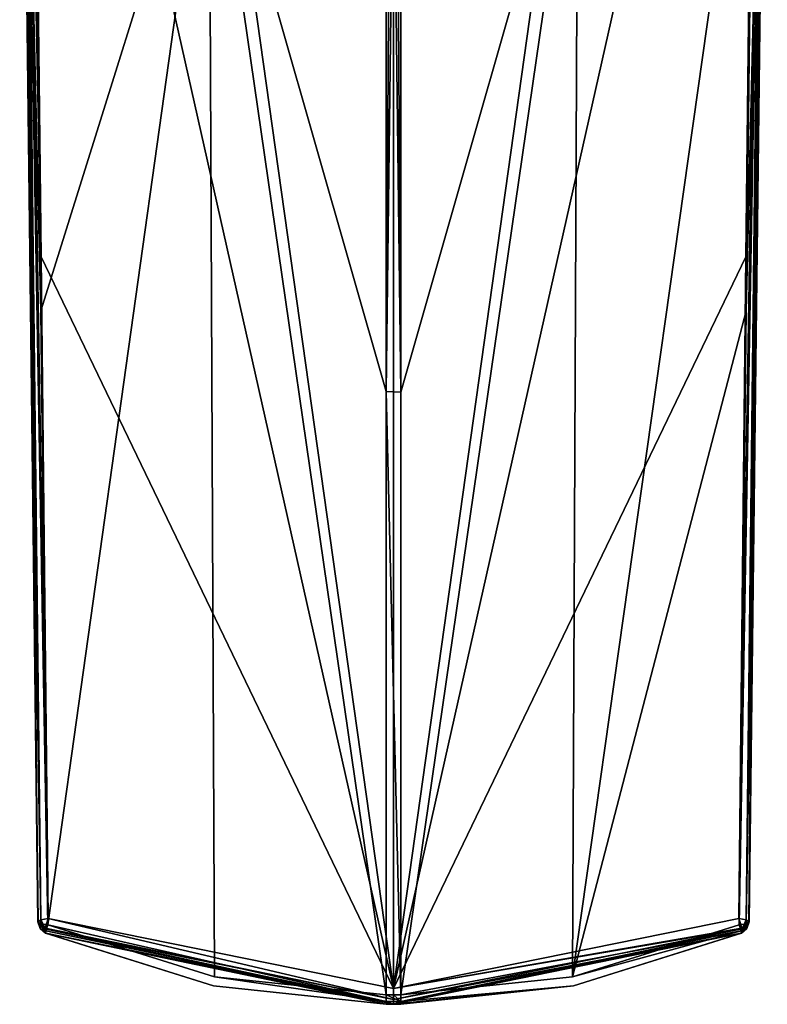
# Model space of a CAD drawing. Header units: millimetres. Extents: x -106 to 241, y -380 to 275.
# Tile 32 of 205: x -15 to 15, y -64 to -26. Entities that reach past the tile are written whole.
import ezdxf

# ---------------------------------------------------------------- set-up
doc = ezdxf.new("R2010")
doc.units = ezdxf.units.MM
doc.header["$LTSCALE"] = 65.185185
for name, color, linetype in [('1076', 7, 'CONTINUOUS'), ('1083', 7, 'CONTINUOUS'), ('1093', 7, 'CONTINUOUS'), ('725', 7, 'CONTINUOUS'), ('726', 7, 'CONTINUOUS'), ('727', 7, 'CONTINUOUS'), ('763', 7, 'CONTINUOUS'), ('764', 7, 'CONTINUOUS'), ('765', 7, 'CONTINUOUS'), ('780', 7, 'CONTINUOUS'), ('783', 7, 'CONTINUOUS'), ('792', 7, 'CONTINUOUS'), ('793', 7, 'CONTINUOUS'), ('794', 7, 'CONTINUOUS'), ('795', 7, 'CONTINUOUS'), ('796', 7, 'CONTINUOUS'), ('797', 7, 'CONTINUOUS'), ('798', 7, 'CONTINUOUS'), ('799', 7, 'CONTINUOUS'), ('800', 7, 'CONTINUOUS'), ('801', 7, 'CONTINUOUS')]:
    doc.layers.add(name, color=color, linetype=linetype)

msp = doc.modelspace()

# ---------------------------------------------------------------- linework, layer by layer
at = {"layer": '1076', "linetype": 'CONTINUOUS'}
for points in [[(13.651, -61.356, 105.722), (13.938, -37.079, 99.219), (14.513, -12.76, 92.883), (13.651, -61.356, 105.722)], [(13.651, -61.356, 105.722), (14.513, -12.76, 92.883), (13.937, -61.314, 105.891), (13.651, -61.356, 105.722)], [(14.626, -12.679, 93.189), (14.338, -36.93, 99.686), (13.937, -61.314, 105.891), (14.626, -12.679, 93.189)], [(14.513, -12.76, 92.883), (14.626, -12.679, 93.189), (13.937, -61.314, 105.891), (14.513, -12.76, 92.883)], [(13.938, -37.079, 99.219), (14.225, -12.801, 92.715), (14.513, -12.76, 92.883), (13.938, -37.079, 99.219)], [(14.338, -36.93, 99.686), (14.048, -61.234, 106.196), (13.937, -61.314, 105.891), (14.338, -36.93, 99.686)]]:
    msp.add_3dface(points, dxfattribs=at)
at = {"layer": '1083', "linetype": 'CONTINUOUS'}
for points in [[(13.733, -61.59, 105.903), (13.651, -61.356, 105.722), (13.937, -61.314, 105.891), (13.733, -61.59, 105.903)], [(13.745, -61.688, 106.195), (13.733, -61.59, 105.903), (13.937, -61.314, 105.891), (13.745, -61.688, 106.195)], [(13.745, -61.688, 106.195), (14.048, -61.234, 106.196), (13.965, -61.505, 106.196), (13.745, -61.688, 106.195)], [(14.048, -61.234, 106.196), (13.745, -61.688, 106.195), (13.937, -61.314, 105.891), (14.048, -61.234, 106.196)]]:
    msp.add_3dface(points, dxfattribs=at)
at = {"layer": '1093', "linetype": 'CONTINUOUS'}
for points in [[(-14.225, -12.801, 92.715), (-7.288, -15.805, 92.435), (-13.938, -37.079, 99.219), (-14.225, -12.801, 92.715)], [(-7.288, -15.805, 92.435), (-13.651, -61.356, 105.722), (-13.938, -37.079, 99.219), (-7.288, -15.805, 92.435)], [(-13.651, -61.356, 105.722), (-7.288, -15.805, 92.435), (-7.07, -63.408, 105.197), (-13.651, -61.356, 105.722)], [(-0.287, -64.128, 105), (-7.288, -15.805, 92.435), (-0.288, -40.273, 98.608), (-0.287, -64.128, 105)], [(-0.288, -16.823, 92.324), (-0.288, -40.273, 98.608), (-7.288, -15.805, 92.435), (-0.288, -16.823, 92.324)], [(-7.288, -15.805, 92.435), (-0.287, -64.128, 105), (-7.07, -63.408, 105.197), (-7.288, -15.805, 92.435)]]:
    msp.add_3dface(points, dxfattribs=at)
at = {"layer": '725', "linetype": 'CONTINUOUS'}
for points in [[(-0.144, -16.823, 92.324), (0, -16.824, 92.324), (-0.288, -40.273, 98.608), (-0.144, -16.823, 92.324)], [(-0.288, -16.823, 92.324), (-0.144, -16.823, 92.324), (-0.288, -40.273, 98.608), (-0.288, -16.823, 92.324)], [(0, -16.824, 92.324), (0.288, -40.302, 98.615), (-0.288, -40.273, 98.608), (0, -16.824, 92.324)], [(0.144, -16.823, 92.324), (0.288, -40.302, 98.615), (0, -16.824, 92.324), (0.144, -16.823, 92.324)], [(0.288, -16.823, 92.324), (0.288, -40.302, 98.615), (0.144, -16.823, 92.324), (0.288, -16.823, 92.324)], [(0.288, -40.302, 98.615), (0.287, -64.128, 105), (-0.288, -40.273, 98.608), (0.288, -40.302, 98.615)], [(-0.288, -40.273, 98.608), (0.287, -64.128, 105), (-0.287, -64.128, 105), (-0.288, -40.273, 98.608)], [(-0.287, -64.128, 105), (0.287, -64.128, 105), (0, -64.129, 105), (-0.287, -64.128, 105)]]:
    msp.add_3dface(points, dxfattribs=at)
at = {"layer": '726', "linetype": 'CONTINUOUS'}
for points in [[(14.768, -0.282, 91.898), (14.381, -32.86, 100.353), (14.629, -12.452, 93.127), (14.768, -0.282, 91.898)], [(14.629, -12.452, 93.127), (14.381, -32.86, 100.353), (14.628, -12.566, 93.159), (14.629, -12.452, 93.127)], [(14.626, -12.679, 93.189), (14.381, -32.86, 100.353), (14.338, -36.93, 99.686), (14.626, -12.679, 93.189)], [(14.628, -12.566, 93.159), (14.381, -32.86, 100.353), (14.626, -12.679, 93.189), (14.628, -12.566, 93.159)], [(14.381, -32.86, 100.353), (14.044, -61.236, 107.514), (14.338, -36.93, 99.686), (14.381, -32.86, 100.353)], [(14.338, -36.93, 99.686), (14.044, -61.236, 107.514), (14.048, -61.234, 106.196), (14.338, -36.93, 99.686)]]:
    msp.add_3dface(points, dxfattribs=at)
at = {"layer": '727', "linetype": 'CONTINUOUS'}
for points in [[(-14.768, -0.282, 91.898), (-14.626, -12.679, 93.189), (-14.381, -32.856, 100.352), (-14.768, -0.282, 91.898)], [(-14.626, -12.679, 93.189), (-14.337, -36.982, 99.7), (-14.381, -32.856, 100.352), (-14.626, -12.679, 93.189)], [(-14.337, -36.982, 99.7), (-14.048, -61.234, 106.196), (-14.381, -32.856, 100.352), (-14.337, -36.982, 99.7)], [(-14.381, -32.856, 100.352), (-14.048, -61.234, 106.196), (-14.044, -61.236, 107.514), (-14.381, -32.856, 100.352)]]:
    msp.add_3dface(points, dxfattribs=at)
at = {"layer": '763', "linetype": 'CONTINUOUS'}
for points in [[(14.225, -12.801, 92.715), (13.938, -37.079, 99.219), (7.069, -63.408, 105.197), (14.225, -12.801, 92.715)], [(7.288, -15.804, 92.435), (14.225, -12.801, 92.715), (7.069, -63.408, 105.197), (7.288, -15.804, 92.435)], [(0.287, -64.128, 105), (0.288, -40.302, 98.615), (7.288, -15.804, 92.435), (0.287, -64.128, 105)], [(0.287, -64.128, 105), (7.288, -15.804, 92.435), (7.069, -63.408, 105.197), (0.287, -64.128, 105)], [(0.288, -40.302, 98.615), (0.288, -16.823, 92.324), (7.288, -15.804, 92.435), (0.288, -40.302, 98.615)], [(13.651, -61.356, 105.722), (7.069, -63.408, 105.197), (13.938, -37.079, 99.219), (13.651, -61.356, 105.722)]]:
    msp.add_3dface(points, dxfattribs=at)
at = {"layer": '764', "linetype": 'CONTINUOUS'}
for points in [[(0, 42.629, 81.57), (-14.235, 37.427, 82.523), (0.002, -63.871, 110.107), (0, 42.629, 81.57)], [(14.213, 37.445, 82.52), (0, 42.629, 81.57), (0.002, -63.871, 110.107), (14.213, 37.445, 82.52)], [(-14.235, 37.427, 82.523), (-14.312, -0.151, 92.379), (0.002, -63.871, 110.107), (-14.235, 37.427, 82.523)], [(14.312, -0.151, 92.379), (14.213, 37.445, 82.52), (0.002, -63.871, 110.107), (14.312, -0.151, 92.379)], [(-14.312, -0.151, 92.379), (-13.921, -34.949, 101.399), (0.002, -63.871, 110.107), (-14.312, -0.151, 92.379)], [(13.921, -34.949, 101.4), (14.312, -0.151, 92.379), (0.002, -63.871, 110.107), (13.921, -34.949, 101.4)], [(-13.921, -34.949, 101.399), (-13.641, -61.114, 107.989), (0.002, -63.871, 110.107), (-13.921, -34.949, 101.399)], [(13.641, -61.114, 107.989), (13.921, -34.949, 101.4), (0.002, -63.871, 110.107), (13.641, -61.114, 107.989)]]:
    msp.add_3dface(points, dxfattribs=at)
at = {"layer": '765', "linetype": 'CONTINUOUS'}
for points in [[(-13.745, -61.688, 106.195), (-7.117, -63.769, 105.678), (-13.741, -61.69, 107.512), (-13.745, -61.688, 106.195)], [(-7.117, -63.769, 105.678), (-0.29, -64.499, 105.483), (-13.741, -61.69, 107.512), (-7.117, -63.769, 105.678)], [(-13.741, -61.69, 107.512), (-0.29, -64.499, 105.483), (0, -64.5, 109.624), (-13.741, -61.69, 107.512)], [(13.741, -61.69, 107.512), (0, -64.5, 109.624), (7.117, -63.769, 105.678), (13.741, -61.69, 107.512)], [(13.745, -61.688, 106.195), (13.741, -61.69, 107.512), (7.117, -63.769, 105.678), (13.745, -61.688, 106.195)], [(7.117, -63.769, 105.678), (0, -64.5, 109.624), (0.29, -64.499, 105.483), (7.117, -63.769, 105.678)], [(0, -64.5, 109.624), (-0.29, -64.499, 105.483), (0.004, -64.5, 105.483), (0, -64.5, 109.624)], [(0.29, -64.499, 105.483), (0, -64.5, 109.624), (0.004, -64.5, 105.483), (0.29, -64.499, 105.483)]]:
    msp.add_3dface(points, dxfattribs=at)
at = {"layer": '780', "linetype": 'CONTINUOUS'}
for points in [[(-14.337, -36.982, 99.7), (-14.626, -12.679, 93.189), (-14.513, -12.76, 92.883), (-14.337, -36.982, 99.7)], [(-14.048, -61.234, 106.196), (-14.337, -36.982, 99.7), (-14.513, -12.76, 92.883), (-14.048, -61.234, 106.196)], [(-14.048, -61.234, 106.196), (-14.513, -12.76, 92.883), (-13.937, -61.314, 105.891), (-14.048, -61.234, 106.196)], [(-14.225, -12.801, 92.715), (-13.938, -37.079, 99.219), (-14.513, -12.76, 92.883), (-14.225, -12.801, 92.715)], [(-13.651, -61.356, 105.722), (-14.513, -12.76, 92.883), (-13.938, -37.079, 99.219), (-13.651, -61.356, 105.722)], [(-14.513, -12.76, 92.883), (-13.651, -61.356, 105.722), (-13.937, -61.314, 105.891), (-14.513, -12.76, 92.883)]]:
    msp.add_3dface(points, dxfattribs=at)
at = {"layer": '783', "linetype": 'CONTINUOUS'}
for points in [[(-14.636, -0.195, 92.224), (-14.768, -0.282, 91.898), (-13.931, -61.158, 107.821), (-14.636, -0.195, 92.224)], [(-14.768, -0.282, 91.898), (-14.381, -32.856, 100.352), (-13.931, -61.158, 107.821), (-14.768, -0.282, 91.898)], [(-13.921, -34.949, 101.399), (-14.312, -0.151, 92.379), (-14.636, -0.195, 92.224), (-13.921, -34.949, 101.399)], [(-13.641, -61.114, 107.989), (-13.921, -34.949, 101.399), (-14.636, -0.195, 92.224), (-13.641, -61.114, 107.989)], [(-13.641, -61.114, 107.989), (-14.636, -0.195, 92.224), (-13.931, -61.158, 107.821), (-13.641, -61.114, 107.989)], [(-14.381, -32.856, 100.352), (-14.044, -61.236, 107.514), (-13.931, -61.158, 107.821), (-14.381, -32.856, 100.352)]]:
    msp.add_3dface(points, dxfattribs=at)
at = {"layer": '792', "linetype": 'CONTINUOUS'}
for points in [[(14.312, -0.151, 92.379), (13.921, -34.949, 101.4), (13.641, -61.114, 107.989), (14.312, -0.151, 92.379)], [(14.312, -0.151, 92.379), (13.641, -61.114, 107.989), (14.636, -0.195, 92.224), (14.312, -0.151, 92.379)], [(14.636, -0.195, 92.224), (13.641, -61.114, 107.989), (13.931, -61.158, 107.821), (14.636, -0.195, 92.224)], [(14.044, -61.236, 107.514), (14.636, -0.195, 92.224), (13.931, -61.158, 107.821), (14.044, -61.236, 107.514)], [(14.044, -61.236, 107.514), (14.381, -32.86, 100.353), (14.636, -0.195, 92.224), (14.044, -61.236, 107.514)], [(14.381, -32.86, 100.353), (14.768, -0.282, 91.898), (14.636, -0.195, 92.224), (14.381, -32.86, 100.353)]]:
    msp.add_3dface(points, dxfattribs=at)
at = {"layer": '793', "linetype": 'CONTINUOUS'}
for points in [[(-13.733, -61.59, 105.903), (-13.651, -61.356, 105.722), (-0.289, -64.395, 105.178), (-13.733, -61.59, 105.903)], [(-13.651, -61.356, 105.722), (-7.07, -63.408, 105.197), (-0.289, -64.395, 105.178), (-13.651, -61.356, 105.722)], [(-13.745, -61.688, 106.195), (-13.733, -61.59, 105.903), (-0.289, -64.395, 105.178), (-13.745, -61.688, 106.195)], [(-0.29, -64.499, 105.483), (-7.117, -63.769, 105.678), (-13.745, -61.688, 106.195), (-0.29, -64.499, 105.483)], [(-0.29, -64.499, 105.483), (-13.745, -61.688, 106.195), (-0.289, -64.395, 105.178), (-0.29, -64.499, 105.483)], [(-7.07, -63.408, 105.197), (-0.287, -64.128, 105), (-0.289, -64.395, 105.178), (-7.07, -63.408, 105.197)]]:
    msp.add_3dface(points, dxfattribs=at)
at = {"layer": '794', "linetype": 'CONTINUOUS'}
for points in [[(-0.289, -64.395, 105.178), (-0.287, -64.128, 105), (0.29, -64.395, 105.178), (-0.289, -64.395, 105.178)], [(-0.287, -64.128, 105), (0, -64.129, 105), (0.29, -64.395, 105.178), (-0.287, -64.128, 105)], [(0, -64.129, 105), (0.287, -64.128, 105), (0.29, -64.395, 105.178), (0, -64.129, 105)], [(0.004, -64.5, 105.483), (-0.29, -64.499, 105.483), (-0.289, -64.395, 105.178), (0.004, -64.5, 105.483)], [(0.004, -64.5, 105.483), (-0.289, -64.395, 105.178), (0.29, -64.395, 105.178), (0.004, -64.5, 105.483)], [(0.29, -64.499, 105.483), (0.004, -64.5, 105.483), (0.29, -64.395, 105.178), (0.29, -64.499, 105.483)]]:
    msp.add_3dface(points, dxfattribs=at)
at = {"layer": '795', "linetype": 'CONTINUOUS'}
for points in [[(7.069, -63.408, 105.197), (13.651, -61.356, 105.722), (13.733, -61.59, 105.903), (7.069, -63.408, 105.197)], [(0.287, -64.128, 105), (7.069, -63.408, 105.197), (13.733, -61.59, 105.903), (0.287, -64.128, 105)], [(0.29, -64.395, 105.178), (0.287, -64.128, 105), (13.733, -61.59, 105.903), (0.29, -64.395, 105.178)], [(13.745, -61.688, 106.195), (0.29, -64.395, 105.178), (13.733, -61.59, 105.903), (13.745, -61.688, 106.195)], [(13.745, -61.688, 106.195), (7.117, -63.769, 105.678), (0.29, -64.395, 105.178), (13.745, -61.688, 106.195)], [(7.117, -63.769, 105.678), (0.29, -64.499, 105.483), (0.29, -64.395, 105.178), (7.117, -63.769, 105.678)]]:
    msp.add_3dface(points, dxfattribs=at)
at = {"layer": '796', "linetype": 'CONTINUOUS'}
for points in [[(-14.048, -61.234, 106.196), (-13.937, -61.314, 105.891), (-13.965, -61.505, 106.196), (-14.048, -61.234, 106.196)], [(-13.937, -61.314, 105.891), (-13.745, -61.688, 106.195), (-13.965, -61.505, 106.196), (-13.937, -61.314, 105.891)], [(-13.745, -61.688, 106.195), (-13.937, -61.314, 105.891), (-13.733, -61.59, 105.903), (-13.745, -61.688, 106.195)], [(-13.937, -61.314, 105.891), (-13.651, -61.356, 105.722), (-13.733, -61.59, 105.903), (-13.937, -61.314, 105.891)]]:
    msp.add_3dface(points, dxfattribs=at)
at = {"layer": '797', "linetype": 'CONTINUOUS'}
for points in [[(-14.044, -61.236, 107.514), (-14.048, -61.234, 106.196), (-13.965, -61.505, 106.196), (-14.044, -61.236, 107.514)], [(-14.044, -61.236, 107.514), (-13.965, -61.505, 106.196), (-13.961, -61.507, 107.513), (-14.044, -61.236, 107.514)], [(-13.965, -61.505, 106.196), (-13.745, -61.688, 106.195), (-13.961, -61.507, 107.513), (-13.965, -61.505, 106.196)], [(-13.745, -61.688, 106.195), (-13.741, -61.69, 107.512), (-13.961, -61.507, 107.513), (-13.745, -61.688, 106.195)]]:
    msp.add_3dface(points, dxfattribs=at)
at = {"layer": '798', "linetype": 'CONTINUOUS'}
for points in [[(-14.044, -61.236, 107.514), (-13.741, -61.69, 107.512), (-13.931, -61.158, 107.821), (-14.044, -61.236, 107.514)], [(-13.741, -61.69, 107.512), (-14.044, -61.236, 107.514), (-13.961, -61.507, 107.513), (-13.741, -61.69, 107.512)], [(-13.641, -61.114, 107.989), (-13.931, -61.158, 107.821), (-13.768, -61.491, 107.875), (-13.641, -61.114, 107.989)], [(-13.931, -61.158, 107.821), (-13.741, -61.69, 107.512), (-13.771, -61.515, 107.855), (-13.931, -61.158, 107.821)], [(-13.768, -61.491, 107.875), (-13.931, -61.158, 107.821), (-13.771, -61.515, 107.855), (-13.768, -61.491, 107.875)]]:
    msp.add_3dface(points, dxfattribs=at)
at = {"layer": '799', "linetype": 'CONTINUOUS'}
for points in [[(-13.768, -61.491, 107.875), (-13.771, -61.515, 107.855), (0, -64.304, 110.021), (-13.768, -61.491, 107.875)], [(-13.641, -61.114, 107.989), (-13.768, -61.491, 107.875), (0, -64.304, 110.021), (-13.641, -61.114, 107.989)], [(0.002, -63.871, 110.107), (-13.641, -61.114, 107.989), (0, -64.304, 110.021), (0.002, -63.871, 110.107)], [(13.641, -61.114, 107.989), (0.002, -63.871, 110.107), (13.768, -61.491, 107.875), (13.641, -61.114, 107.989)], [(13.768, -61.491, 107.875), (0.002, -63.871, 110.107), (13.771, -61.515, 107.855), (13.768, -61.491, 107.875)], [(-13.741, -61.69, 107.512), (0, -64.5, 109.624), (-13.771, -61.515, 107.855), (-13.741, -61.69, 107.512)], [(-13.771, -61.515, 107.855), (0, -64.5, 109.624), (0, -64.304, 110.021), (-13.771, -61.515, 107.855)], [(13.771, -61.515, 107.855), (0.002, -63.871, 110.107), (0, -64.304, 110.021), (13.771, -61.515, 107.855)], [(13.741, -61.69, 107.512), (13.771, -61.515, 107.855), (0, -64.304, 110.021), (13.741, -61.69, 107.512)], [(0, -64.5, 109.624), (13.741, -61.69, 107.512), (0, -64.304, 110.021), (0, -64.5, 109.624)]]:
    msp.add_3dface(points, dxfattribs=at)
at = {"layer": '800', "linetype": 'CONTINUOUS'}
for points in [[(13.931, -61.158, 107.821), (13.641, -61.114, 107.989), (13.771, -61.515, 107.855), (13.931, -61.158, 107.821)], [(13.641, -61.114, 107.989), (13.768, -61.491, 107.875), (13.771, -61.515, 107.855), (13.641, -61.114, 107.989)], [(13.741, -61.69, 107.512), (13.931, -61.158, 107.821), (13.771, -61.515, 107.855), (13.741, -61.69, 107.512)], [(13.931, -61.158, 107.821), (13.741, -61.69, 107.512), (13.961, -61.507, 107.513), (13.931, -61.158, 107.821)], [(14.044, -61.236, 107.514), (13.931, -61.158, 107.821), (13.961, -61.507, 107.513), (14.044, -61.236, 107.514)]]:
    msp.add_3dface(points, dxfattribs=at)
at = {"layer": '801', "linetype": 'CONTINUOUS'}
for points in [[(14.048, -61.234, 106.196), (14.044, -61.236, 107.514), (13.961, -61.507, 107.513), (14.048, -61.234, 106.196)], [(14.048, -61.234, 106.196), (13.961, -61.507, 107.513), (13.965, -61.505, 106.196), (14.048, -61.234, 106.196)], [(13.741, -61.69, 107.512), (13.745, -61.688, 106.195), (13.965, -61.505, 106.196), (13.741, -61.69, 107.512)], [(13.961, -61.507, 107.513), (13.741, -61.69, 107.512), (13.965, -61.505, 106.196), (13.961, -61.507, 107.513)]]:
    msp.add_3dface(points, dxfattribs=at)

doc.saveas('drawing.dxf')
